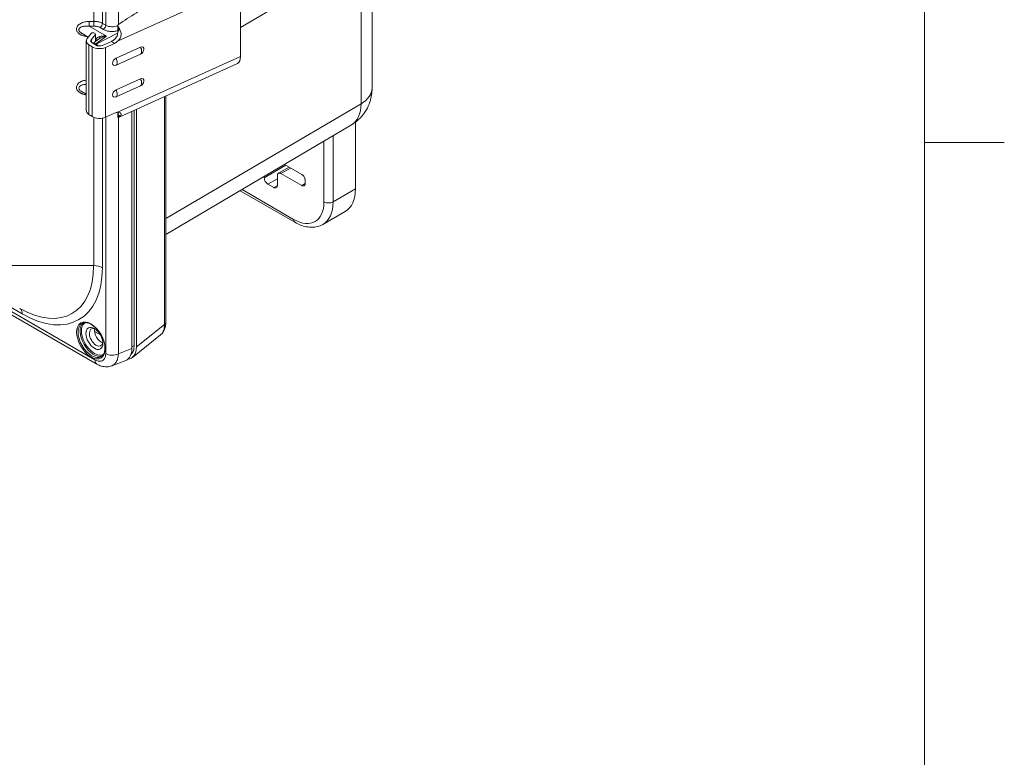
# Model space of a CAD drawing. Header units: inches. Extents: x 0 to 153, y 3 to 96.
# Tile 124 of 132: x 143.87 to 151.36, y 69.57 to 75.18. Entities that reach past the tile are written whole.
import ezdxf

# ---------------------------------------------------------------- set-up
doc = ezdxf.new("R2010")
doc.units = ezdxf.units.IN
doc.header["$LTSCALE"] = 4.5
doc.header["$MEASUREMENT"] = 0
for name, color, linetype, lineweight in [('Border (ANSI)', 7, 'Continuous', 9), ('Visible (ANSI)', 7, 'Continuous', 18), ('Visible Narrow (ANSI)', 7, 'Continuous', 5)]:
    doc.layers.add(name, color=color, linetype=linetype, lineweight=lineweight)

# ---------------------------------------------------------------- blocks, each defined once
blk = doc.blocks.new('Borders Default Border')
at = {"layer": 'Border (ANSI)'}
blk.add_line((33.5, 16.5), (33.635, 16.5), dxfattribs=at)
at = {"layer": 'Border (ANSI)', "flags": 128}
blk.add_lwpolyline([(0.5, 1), (0.5, 21), (33.5, 21), (33.5, 1), (0.5, 1)], dxfattribs=at)

msp = doc.modelspace()

# ---------------------------------------------------------------- linework, layer by layer
at = {"layer": 'Visible (ANSI)'}
for p, q in [((146.5469, 75.7831), (146.5469, 74.6626)), ((145.5458, 74.9029), (145.5458, 75.4434)), ((144.388, 75.0515), (144.3403, 75.079)), ((144.4107, 75.0799), (144.3795, 75.0409)), ((144.4418, 75.0702), (144.4115, 75.0324)), ((144.4393, 75.0796), (144.4355, 75.0821)), ((144.4432, 75.0738), (144.4432, 75.0187)), ((144.6134, 75.1168), (144.6134, 75.1392)), ((140.2259, 75.0039), (144.4533, 72.5632)), ((144.3725, 74.4923), (144.3725, 75.0227)), ((144.3919, 74.9937), (144.4168, 74.9778)), ((144.4181, 75.0073), (144.4429, 74.9915)), ((144.4668, 75.036), (144.4232, 75.0041)), ((144.4439, 75.0192), (144.4432, 75.0197)), ((144.4668, 75.036), (144.4668, 75.036)), ((144.564, 75.0192), (144.4969, 74.9888)), ((144.5877, 75.0041), (144.5187, 74.9728)), ((144.7849, 74.9757), (144.5991, 74.8915)), ((144.5991, 74.8376), (144.7849, 74.9219)), ((144.6217, 74.4431), (145.5228, 74.8515)), ((144.7849, 74.7346), (144.5991, 74.6504)), ((144.3725, 74.6161), (144.3403, 74.6346)), ((144.5991, 74.5965), (144.7849, 74.6808)), ((144.9787, 72.8829), (144.9787, 74.6049)), ((144.5877, 74.4737), (144.5187, 74.4424)), ((144.7194, 74.4874), (144.7194, 72.681)), ((144.737, 74.4953), (144.737, 72.7043)), ((144.754, 72.6945), (144.754, 74.5031)), ((144.3919, 74.4633), (144.4168, 74.4474)), ((144.6134, 74.4415), (144.6134, 74.4639)), ((146.4206, 74.404), (146.4206, 73.8961)), ((146.3916, 74.3846), (144.9787, 73.5486)), ((145.8343, 74.0162), (145.9164, 74.0613)), ((145.8803, 74.0821), (146.0119, 74.0061)), ((145.7272, 73.9795), (145.7272, 73.9915)), ((145.8263, 73.9989), (145.8263, 73.9223)), ((146.0119, 73.9223), (145.8528, 74.0142)), ((146.0384, 73.9602), (146.0384, 73.9376)), ((145.5436, 73.8828), (145.9605, 73.6421)), ((145.7998, 73.907), (145.7537, 73.9336)), ((146.3429, 73.7244), (146.1724, 73.626)), ((144.48, 72.786), (144.4363, 72.8112)), ((144.9375, 72.7854), (144.7232, 72.6142)), ((144.6151, 72.6222), (144.6151, 72.6222)), ((144.5676, 72.5503), (144.6723, 72.5913)), ((144.5676, 72.5503), (144.5676, 72.5503))]:
    msp.add_line(p, q, dxfattribs=at)
for centre, start, end in [((144.7666, 74.9622), 294.38139, 353.23673), ((144.5808, 74.878), 294.09696, 294.38139), ((144.7666, 74.7211), 294.38139, 353.23673), ((144.5808, 74.6369), 294.09696, 294.38139)]:
    msp.add_arc(centre, 0.0443, start, end, dxfattribs=at)
for centre, major_axis, ratio, start_param, end_param in [((144.9003, 75.2334), (0.6031, 0.3619), 0.11223, 1.503553, 1.990108), ((144.4244, 75.0763), (-0.015, 0), 0.57735, 3.876942, 5.849502), ((144.4282, 75.0738), (0.015, 0), 0.57735, 5.849502, 7.018535), ((144.5711, 75.0842), (0.0523, -0.0997), 0.547804, 1.464954, 1.722831), ((144.4475, 75.0227), (-0.075, 0), 0.57735, 5.849502, 7.018535), ((144.4475, 75.0227), (-0.0397, 0), 0.57735, 5.849502, 7.018535), ((144.4724, 75.0069), (-0.0397, 0), 0.57735, 0.73535, 2.236333), ((144.564, 75.0804), (-0.0447, -0.0604), 0.642029, 0.855861, 1.265354), ((144.5877, 75.0653), (0.0447, 0.0604), 0.642029, 3.997454, 4.406947), ((144.4724, 75.0069), (-0.075, 0), 0.57735, 0.73535, 2.236333), ((144.7849, 74.9488), (0.0196, 0.0266), 0.642244, 5.435979, 7.136143), ((144.5991, 74.8646), (-0.0196, -0.0266), 0.642244, 3.994551, 7.130392), ((145.4764, 74.954), (0.0464, -0.1025), 0.504171, 0, 0.838558), ((144.7849, 74.7077), (0.0196, 0.0266), 0.642244, 5.435979, 7.136143), ((144.5991, 74.6235), (-0.0196, -0.0266), 0.642244, 3.994551, 7.130392), ((144.4475, 74.4923), (-0.075, 0), 0.57735, 0, 0.73535), ((144.5877, 74.4124), (0.0447, 0.0604), 0.642029, 0.446368, 0.855861), ((144.4724, 74.4765), (-0.075, 0), 0.57735, 0.73535, 2.236333), ((144.5711, 74.5437), (-0.0523, 0.0997), 0.547804, 3.032638, 3.290514), ((146.1554, 74.0492), (0.1875, -0.3248), 0.57735, 0, 0.785398), ((144.4478, 72.7663), (-0.0366, 0.0633), 0.57735, 5.618957, 10.089007), ((144.4875, 72.7893), (-0.0366, 0.0633), 0.57735, 0.575111, 2.566481), ((144.5863, 72.759), (0.0945, -0.1636), 0.572981, 6.196576, 7.064785), ((144.6209, 72.7725), (0.0945, -0.1636), 0.572981, 6.025397, 7.064785), ((144.4889, 72.6249), (-0.0356, -0.0617), 0.57735, 0, 0.00006)]:
    msp.add_ellipse(centre, major_axis=major_axis, ratio=ratio, start_param=start_param, end_param=end_param, dxfattribs=at)
msp.add_ellipse((144.4345, 72.7586), major_axis=(0.0459, -0.0796), ratio=0.57735, dxfattribs=at)
for points, knots in [([(144.6176, 75.1479), (144.6168, 75.1473), (144.616, 75.1465), (144.6144, 75.1444), (144.6138, 75.1429), (144.6132, 75.1394), (144.6133, 75.1373), (144.6145, 75.1329), (144.6154, 75.1307), (144.6168, 75.1284), (144.617, 75.128), (144.6172, 75.1277)], [0.00652118, 0.00652118, 0.00652118, 0.00652118, 0.01886501, 0.01886501, 0.03773001, 0.03773001, 0.060911, 0.060911, 0.08409198, 0.08409198, 0.08848927, 0.08848927, 0.08848927, 0.08848927]), ([(144.5875, 75.0349), (144.5889, 75.0362), (144.5903, 75.0375), (144.5958, 75.0431), (144.5996, 75.0479), (144.6057, 75.0583), (144.6081, 75.0639), (144.6102, 75.0723), (144.6107, 75.0751), (144.611, 75.078)], [0.1019544, 0.1019544, 0.1019544, 0.1019544, 0.1209017, 0.1209017, 0.1813526, 0.1813526, 0.2418034, 0.2418034, 0.2696639, 0.2696639, 0.2696639, 0.2696639]), ([(144.611, 75.078), (144.6116, 75.0847), (144.6113, 75.0909), (144.6116, 75.099), (144.6118, 75.101), (144.6121, 75.1027)], [0.00000002, 0.00000002, 0.00000002, 0.00000002, 0.06859064, 0.06859064, 0.09729187, 0.09729187, 0.09729187, 0.09729187]), ([(144.631, 75.1022), (144.6326, 75.0986), (144.634, 75.0949), (144.6371, 75.0835), (144.6378, 75.0756), (144.6365, 75.06), (144.6335, 75.0504), (144.6251, 75.0345), (144.6186, 75.0264), (144.6112, 75.0198)], [-0.3959761, -0.3959761, -0.3959761, -0.3959761, -0.3582716, -0.3582716, -0.2836463, -0.2836463, -0.1981823, -0.1981823, -0.1002564, -0.1002564, -0.1002564, -0.1002564]), ([(146.5469, 74.6626), (146.5469, 74.647), (146.5459, 74.6305), (146.5407, 74.5953), (146.5365, 74.5766), (146.5235, 74.5374), (146.5146, 74.5169), (146.4905, 74.4756), (146.4752, 74.4549), (146.4378, 74.4165), (146.4158, 74.3989), (146.3916, 74.3846)], [4.712389, 4.712389, 4.712389, 4.712389, 4.8682344, 4.8682344, 5.0240799, 5.0240799, 5.1799254, 5.1799254, 5.3357708, 5.3357708, 5.4916163, 5.4916163, 5.4916163, 5.4916163]), ([(144.6112, 74.4793), (144.6184, 74.4793), (144.6248, 74.4776), (144.6333, 74.4723), (144.6364, 74.4683), (144.6379, 74.4614), (144.6372, 74.4577), (144.6341, 74.4525), (144.6326, 74.4508), (144.631, 74.4493)], [0.1001868, 0.1001868, 0.1001868, 0.1001868, 0.1961432, 0.1961432, 0.2821552, 0.2821552, 0.3574832, 0.3574832, 0.3958774, 0.3958774, 0.3958774, 0.3958774]), ([(144.6115, 74.4785), (144.6115, 74.4785), (144.6115, 74.4785), (144.6115, 74.4787), (144.6114, 74.479), (144.6114, 74.4793)], [0.045494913, 0.045494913, 0.045494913, 0.045494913, 0.045534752, 0.045534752, 0.051958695, 0.051958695, 0.051958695, 0.051958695]), ([(144.6172, 74.4414), (144.617, 74.4414), (144.6168, 74.4413), (144.6154, 74.441), (144.6145, 74.4408), (144.6135, 74.441), (144.6134, 74.4412), (144.6134, 74.4415)], [0.08550878, 0.08550878, 0.08550878, 0.08550878, 0.08990608, 0.08990608, 0.11308706, 0.11308706, 0.12797962, 0.12797962, 0.12797962, 0.12797962]), ([(145.8528, 74.0142), (145.8505, 74.0155), (145.8459, 74.0175), (145.8394, 74.0181), (145.8338, 74.0164), (145.8296, 74.0124), (145.8269, 74.0065), (145.8263, 74.0015), (145.8263, 73.9989)], [0, 0, 0, 0, 0.164605, 0.333667, 0.500193, 0.666606, 0.835389, 1, 1, 1, 1]), ([(145.7537, 73.9336), (145.7518, 73.9347), (145.75, 73.936), (145.7464, 73.939), (145.7446, 73.9407), (145.74, 73.9457), (145.7372, 73.9494), (145.7326, 73.9574), (145.7308, 73.9616), (145.7287, 73.9682), (145.7282, 73.9705), (145.7274, 73.9752), (145.7272, 73.9774), (145.7272, 73.9795)], [0.000001, 0.000001, 0.000001, 0.000001, 0.0265062, 0.0265062, 0.0530304, 0.0530304, 0.0996621, 0.0996621, 0.1462946, 0.1462946, 0.1728191, 0.1728191, 0.1993227, 0.1993227, 0.1993227, 0.1993227]), ([(146.0119, 74.0061), (146.0137, 74.0051), (146.0156, 74.0038), (146.0192, 74.0008), (146.021, 73.9991), (146.0256, 73.994), (146.0284, 73.9903), (146.0329, 73.9824), (146.0348, 73.9782), (146.0368, 73.9716), (146.0374, 73.9692), (146.0382, 73.9646), (146.0384, 73.9624), (146.0384, 73.9602)], [0.000001, 0.000001, 0.000001, 0.000001, 0.0265062, 0.0265062, 0.0530304, 0.0530304, 0.0996621, 0.0996621, 0.1462946, 0.1462946, 0.1728191, 0.1728191, 0.1993227, 0.1993227, 0.1993227, 0.1993227]), ([(145.8263, 73.9223), (145.8263, 73.9202), (145.8261, 73.9182), (145.8253, 73.9145), (145.8247, 73.9127), (145.8227, 73.9086), (145.8208, 73.9065), (145.8162, 73.9038), (145.8135, 73.9033), (145.8088, 73.9036), (145.8071, 73.9039), (145.8035, 73.9051), (145.8016, 73.9059), (145.7998, 73.907)], [0.000001, 0.000001, 0.000001, 0.000001, 0.0265062, 0.0265062, 0.0530304, 0.0530304, 0.0996621, 0.0996621, 0.1462946, 0.1462946, 0.1728191, 0.1728191, 0.1993227, 0.1993227, 0.1993227, 0.1993227]), ([(146.0384, 73.9376), (146.0384, 73.9355), (146.0382, 73.9335), (146.0374, 73.9298), (146.0368, 73.9281), (146.0348, 73.9239), (146.0329, 73.9218), (146.0284, 73.9191), (146.0256, 73.9186), (146.021, 73.9189), (146.0192, 73.9192), (146.0156, 73.9204), (146.0137, 73.9212), (146.0119, 73.9223)], [0.000001, 0.000001, 0.000001, 0.000001, 0.0265062, 0.0265062, 0.0530304, 0.0530304, 0.0996621, 0.0996621, 0.1462946, 0.1462946, 0.1728191, 0.1728191, 0.1993227, 0.1993227, 0.1993227, 0.1993227]), ([(145.9605, 73.6421), (145.9745, 73.6341), (145.9887, 73.6271), (146.0174, 73.6158), (146.0319, 73.6114), (146.0611, 73.6055), (146.0757, 73.604), (146.1046, 73.6043), (146.119, 73.6062), (146.1467, 73.6134), (146.16, 73.6188), (146.1724, 73.626)], [0, 0, 0, 0, 0.1570796, 0.1570796, 0.3141593, 0.3141593, 0.4712389, 0.4712389, 0.6283185, 0.6283185, 0.7853982, 0.7853982, 0.7853982, 0.7853982]), ([(144.3402, 72.873), (144.348, 72.8776), (144.3573, 72.8797), (144.3774, 72.8787), (144.388, 72.8759), (144.4095, 72.8661), (144.4204, 72.8592), (144.4416, 72.8417), (144.452, 72.8312), (144.471, 72.8076), (144.4798, 72.7945), (144.4946, 72.767), (144.5007, 72.7527), (144.5098, 72.7243), (144.5127, 72.7103), (144.5151, 72.6841), (144.5146, 72.6719), (144.5103, 72.6505), (144.5067, 72.6414), (144.4975, 72.628), (144.4923, 72.6232), (144.4864, 72.6197)], [2.356194, 2.356194, 2.356194, 2.356194, 2.713702, 2.713702, 3.038019, 3.038019, 3.349671, 3.349671, 3.661714, 3.661714, 3.975186, 3.975186, 4.289079, 4.289079, 4.602188, 4.602188, 4.913764, 4.913764, 5.22679, 5.22679, 5.497787, 5.497787, 5.497787, 5.497787]), ([(144.9787, 72.8824), (144.9786, 72.8635), (144.9755, 72.845), (144.9627, 72.813), (144.953, 72.7988), (144.94, 72.7874), (144.9393, 72.7869), (144.9386, 72.7863)], [0.0019805, 0.0019805, 0.0019805, 0.0019805, 0.2190163, 0.2190163, 0.4215712, 0.4215712, 0.4326562, 0.4326562, 0.4326562, 0.4326562]), ([(144.737, 72.7043), (144.737, 72.6905), (144.7351, 72.6776), (144.7314, 72.6665), (144.7277, 72.6553), (144.7222, 72.646), (144.7151, 72.6388), (144.7143, 72.638), (144.7135, 72.6372), (144.7126, 72.6365)], [0, 0, 0, 0, 0.1999573, 0.1999573, 0.1999573, 0.4002595, 0.4002595, 0.4002595, 0.4225263, 0.4225263, 0.4225263, 0.4225263]), ([(144.5676, 72.5503), (144.5551, 72.5454), (144.5416, 72.5428), (144.5148, 72.5422), (144.5012, 72.5442), (144.4762, 72.5516), (144.4645, 72.5568), (144.4533, 72.5632)], [0, 0, 0, 0, 0.1518542, 0.1518542, 0.3057651, 0.3057651, 0.4480556, 0.4480556, 0.4480556, 0.4480556])]:
    msp.add_open_spline(points, degree=3, knots=knots, dxfattribs=at)
for points in [[(144.6121, 75.1027), (144.6129, 75.1077), (144.6134, 75.1124), (144.6134, 75.1168)], [(144.6134, 74.4639), (144.6134, 74.4694), (144.6127, 74.4744), (144.6115, 74.4785)]]:
    msp.add_open_spline(points, degree=3, dxfattribs=at)
at = {"layer": 'Visible Narrow (ANSI)'}
for p, q in [((144.4288, 75.1716), (144.4288, 82.7848)), ((144.5204, 75.1416), (144.5204, 82.7868)), ((144.4951, 75.1563), (144.4951, 82.7788)), ((144.6166, 75.1471), (144.6166, 78.6351)), ((146.4631, 75.6647), (145.5458, 75.1258)), ((146.4631, 75.6647), (146.4631, 74.5442)), ((145.5458, 75.4434), (144.6112, 75.0198)), ((144.3951, 75.1709), (144.4288, 75.1716)), ((144.4951, 75.1563), (144.5204, 75.1416)), ((140.2104, 75.0662), (143.8854, 72.9445)), ((144.3957, 75.1347), (144.4295, 75.1353)), ((144.3957, 75.1347), (144.5264, 75.0592)), ((144.4418, 75.0177), (144.4418, 75.0702)), ((144.4488, 74.9979), (144.6112, 75.0826)), ((144.4772, 75.1245), (144.5025, 75.1099)), ((144.6128, 75.0834), (144.6128, 75.0834)), ((144.6167, 75.1018), (144.6167, 75.1018)), ((144.6172, 75.1277), (144.6172, 75.111)), ((144.6172, 75.111), (144.631, 75.1022)), ((140.2104, 75.037), (144.4385, 72.5959)), ((144.3919, 74.9937), (144.3919, 74.4633)), ((144.4115, 75.0131), (144.4115, 75.0324)), ((144.5264, 75.0592), (144.4454, 74.9999)), ((144.5877, 75.0041), (144.564, 75.0192)), ((144.4168, 74.4474), (144.4168, 74.9778)), ((144.5187, 74.9728), (144.5187, 74.4424)), ((144.6112, 74.4793), (145.5458, 74.9029)), ((144.3589, 74.6147), (144.3589, 74.6147)), ((144.9673, 72.8649), (144.9673, 74.5997)), ((144.9787, 73.6721), (146.4631, 74.5442)), ((144.6166, 74.4671), (144.6166, 74.4672)), ((144.4288, 73.3124), (144.4288, 74.4412)), ((144.4951, 73.2965), (144.4951, 74.4352)), ((144.5204, 72.6431), (144.5204, 74.4432)), ((144.6166, 72.6407), (144.6166, 74.4413)), ((144.631, 74.4493), (144.6172, 74.4581)), ((144.6172, 74.4581), (144.6172, 74.4414)), ((146.1811, 73.7976), (146.1811, 74.26)), ((146.25, 73.7976), (146.25, 74.3008)), ((145.7272, 73.9795), (145.8897, 74.0767)), ((145.8528, 74.0142), (145.9267, 74.0553)), ((145.7537, 73.9336), (145.8263, 73.9741)), ((145.5577, 73.8912), (145.9504, 73.6645)), ((145.7998, 73.907), (145.8263, 73.9218)), ((146.0119, 73.9223), (146.0384, 73.9371)), ((146.4206, 73.8961), (146.25, 73.7976)), ((144.4288, 73.3124), (143.7251, 73.3124)), ((144.9673, 72.8649), (144.754, 72.6945)), ((144.7194, 72.681), (144.6166, 72.6407)), ((144.7194, 72.6935), (144.737, 72.7043))]:
    msp.add_line(p, q, dxfattribs=at)
for centre, major_axis, ratio, start_param, end_param in [((144.3951, 75.1557), (-0.0005, 0.0262), 0.014252, 3.781609, 5.327725), ((144.4288, 75.1564), (-0.0005, 0.0262), 0.014252, 3.781609, 5.327725), ((144.4765, 75.1455), (0.0131, 0.0227), 0.57735, 3.961897, 5.497787), ((144.5019, 75.1309), (0.0131, 0.0227), 0.57735, 3.961897, 5.497787), ((144.5708, 75.1735), (0.0712, 0.0031), 0.604215, 3.900724, 5.326493), ((144.5751, 75.0826), (-0.0277, -0.0599), 0.528997, 1.736949, 2.289968), ((144.6284, 75.1168), (-0.015, 0), 0.57735, 0, 0.73535), ((144.4466, 74.9608), (-0.0288, 0.0393), 0.605022, 5.43514, 6.035449), ((144.4284, 75.0174), (0.0262, 0.0018), 0.6274, 0.391183, 0.744075), ((144.45, 74.9588), (0.0225, -0.0432), 0.504444, 1.92872, 2.377907), ((144.4592, 75.0623), (0.0133, -0.0226), 0.331978, 0.096778, 1.046328), ((144.7666, 74.9622), (0.0183, -0.0403), 0.504171, 0, 1.679626), ((144.5808, 74.878), (0.0183, -0.0403), 0.504171, 0, 1.679626), ((144.7666, 74.7211), (0.0183, -0.0403), 0.504171, 0, 1.679626), ((144.5808, 74.6369), (0.0183, -0.0403), 0.504171, 0, 1.679626), ((146.2544, 74.6626), (0.2925, 0), 0.57735, 5.506514, 6.283185), ((146.2156, 74.6871), (0.175, -0.3031), 0.57735, 0.006171, 0.785398), ((144.5751, 74.4356), (-0.0253, -0.0572), 0.588155, 2.214541, 2.653857), ((144.6284, 74.4639), (-0.015, 0), 0.57735, 0, 0.73535), ((145.9504, 73.9308), (0.1631, -0.2825), 0.57735, 5.497787, 7.068583), ((145.9849, 73.9507), (0.1875, -0.3248), 0.57735, 0, 0.785398), ((146.2156, 73.8175), (0.0488, 0), 0.57735, 3.926991, 5.497787), ((145.9849, 73.6844), (-0.0244, -0.0422), 0.57735, 5.497787, 6.283185), ((143.8659, 73.6374), (0.398, -0.6894), 0.57735, 5.497787, 7.068583), ((143.8854, 73.6486), (0.4312, -0.7468), 0.57735, 5.497787, 7.068583), ((144.4288, 73.2582), (-0.0938, 0), 0.57735, 3.926991, 4.712389), ((143.8191, 72.9062), (0.0469, 0.0812), 0.57735, 5.497787, 6.283185), ((144.4133, 72.7464), (0.0731, -0.1267), 0.57735, 3.141593, 6.283185), ((144.4292, 72.7556), (0.0731, -0.1267), 0.57735, 3.253532, 6.171246), ((144.4345, 72.7586), (0.0694, -0.1202), 0.57735, 3.130601, 6.294177), ((144.9299, 72.8829), (0.0488, 0), 0.57735, 5.585054, 6.283185), ((144.4889, 72.6249), (-0.0356, -0.0617), 0.57735, 5.497787, 6.283185), ((144.5708, 72.6722), (0.0713, 0), 0.57735, 3.926991, 5.410521)]:
    msp.add_ellipse(centre, major_axis=major_axis, ratio=ratio, start_param=start_param, end_param=end_param, dxfattribs=at)
msp.add_ellipse((144.408, 72.7433), major_axis=(0.0769, -0.1332), ratio=0.57735, dxfattribs=at)
for points, knots in [([(144.3816, 75.0552), (144.3789, 75.0555), (144.3728, 75.0563), (144.364, 75.0578), (144.355, 75.06), (144.3467, 75.0626), (144.3388, 75.0656), (144.331, 75.0693), (144.3232, 75.0738), (144.3151, 75.0796), (144.307, 75.0875), (144.3002, 75.098), (144.2968, 75.111), (144.299, 75.1247), (144.3061, 75.1369), (144.3162, 75.1469), (144.3288, 75.1552), (144.3434, 75.1618), (144.3606, 75.167), (144.3788, 75.1701), (144.3898, 75.1708), (144.3951, 75.1709)], [0.0641194, 0.0641194, 0.0641194, 0.0641194, 0.1, 0.15, 0.2, 0.25, 0.3, 0.35, 0.4, 0.45, 0.5, 0.55, 0.6, 0.65, 0.7, 0.75, 0.8, 0.85, 0.9, 0.95, 1, 1, 1, 1]), ([(144.4288, 75.1716), (144.4333, 75.1716), (144.4377, 75.1715), (144.442, 75.1712), (144.4464, 75.1709), (144.4506, 75.1704), (144.455, 75.1697), (144.4593, 75.169), (144.4638, 75.1681), (144.4683, 75.167), (144.4728, 75.1658), (144.4774, 75.1643), (144.4819, 75.1626), (144.4864, 75.1608), (144.4909, 75.1587), (144.4951, 75.1563)], [0, 0, 0, 0, 0.2, 0.2, 0.2, 0.4, 0.4, 0.4, 0.6, 0.6, 0.6, 0.8, 0.8, 0.8, 1, 1, 1, 1]), ([(144.3403, 75.079), (144.3392, 75.0797), (144.336, 75.0817), (144.3304, 75.0855), (144.3238, 75.0913), (144.3183, 75.0987), (144.3155, 75.1072), (144.3173, 75.1157), (144.3231, 75.1227), (144.3314, 75.1279), (144.3417, 75.1318), (144.3535, 75.1344), (144.3676, 75.1359), (144.3825, 75.1359), (144.3914, 75.1352), (144.3957, 75.1347)], [0.3741352, 0.3741352, 0.3741352, 0.3741352, 0.4, 0.45, 0.5, 0.55, 0.6, 0.65, 0.7, 0.75, 0.8, 0.85, 0.9, 0.95, 1, 1, 1, 1]), ([(144.4295, 75.1353), (144.4327, 75.1354), (144.4359, 75.1353), (144.439, 75.1351), (144.4421, 75.1349), (144.4452, 75.1346), (144.4483, 75.1341), (144.4514, 75.1336), (144.4546, 75.133), (144.4579, 75.1322), (144.4612, 75.1313), (144.4644, 75.1303), (144.4677, 75.129), (144.4709, 75.1278), (144.4741, 75.1263), (144.4772, 75.1245)], [0, 0, 0, 0, 0.2, 0.2, 0.2, 0.4, 0.4, 0.4, 0.6, 0.6, 0.6, 0.8, 0.8, 0.8, 1, 1, 1, 1]), ([(144.5025, 75.1099), (144.5068, 75.1074), (144.5112, 75.1054), (144.5155, 75.1036), (144.5198, 75.1019), (144.524, 75.1005), (144.5282, 75.0994), (144.5324, 75.0982), (144.5365, 75.0973), (144.5405, 75.0966), (144.5446, 75.0959), (144.5486, 75.0953), (144.5527, 75.0949), (144.5568, 75.0945), (144.5609, 75.0943), (144.5651, 75.0942), (144.5693, 75.0941), (144.5736, 75.0942), (144.5781, 75.0945), (144.5825, 75.0947), (144.587, 75.0952), (144.5916, 75.0959), (144.5962, 75.0966), (144.6009, 75.0974), (144.6057, 75.0986), (144.6077, 75.0991), (144.6097, 75.0996), (144.6118, 75.1002)], [0, 0, 0, 0, 0.1, 0.1, 0.1, 0.2, 0.2, 0.2, 0.3, 0.3, 0.3, 0.4, 0.4, 0.4, 0.5, 0.5, 0.5, 0.6, 0.6, 0.6, 0.7, 0.7, 0.7, 0.8, 0.8, 0.8, 0.8425233, 0.8425233, 0.8425233, 0.8425233]), ([(144.4454, 74.9999), (144.4453, 74.9998), (144.4452, 74.9997), (144.4451, 74.9996), (144.4451, 74.9995), (144.445, 74.9994), (144.4449, 74.9993), (144.4449, 74.9992), (144.4449, 74.999), (144.4449, 74.9989), (144.4449, 74.9988), (144.4449, 74.9987), (144.445, 74.9985), (144.445, 74.9984), (144.4451, 74.9983), (144.4452, 74.9982), (144.4453, 74.9981), (144.4454, 74.9981), (144.4455, 74.998), (144.4456, 74.9979), (144.4457, 74.9979), (144.4458, 74.9978), (144.4459, 74.9978), (144.446, 74.9977), (144.4462, 74.9977), (144.4463, 74.9977), (144.4464, 74.9976), (144.4465, 74.9976), (144.4467, 74.9976), (144.4468, 74.9976), (144.4469, 74.9976), (144.4471, 74.9976), (144.4472, 74.9976), (144.4473, 74.9976), (144.4475, 74.9976), (144.4476, 74.9976), (144.4478, 74.9976), (144.448, 74.9976), (144.4481, 74.9977), (144.4483, 74.9977), (144.4485, 74.9978), (144.4487, 74.9978), (144.4488, 74.9979)], [0, 0, 0, 0, 0.0714286, 0.0714286, 0.0714286, 0.1428571, 0.1428571, 0.1428571, 0.2142857, 0.2142857, 0.2142857, 0.2857143, 0.2857143, 0.2857143, 0.3571429, 0.3571429, 0.3571429, 0.4285714, 0.4285714, 0.4285714, 0.5, 0.5, 0.5, 0.5714286, 0.5714286, 0.5714286, 0.6428571, 0.6428571, 0.6428571, 0.7142857, 0.7142857, 0.7142857, 0.7857143, 0.7857143, 0.7857143, 0.8571429, 0.8571429, 0.8571429, 0.9285714, 0.9285714, 0.9285714, 1, 1, 1, 1]), ([(144.4469, 75.0298), (144.4468, 75.0316), (144.447, 75.0334), (144.4475, 75.0352), (144.448, 75.037), (144.4489, 75.0389), (144.4502, 75.0407), (144.4514, 75.0426), (144.4531, 75.0443), (144.4552, 75.046), (144.4573, 75.0477), (144.4597, 75.0493), (144.4626, 75.0508), (144.4655, 75.0523), (144.4687, 75.0536), (144.4723, 75.0548)], [0, 0, 0, 0, 0.2, 0.2, 0.2, 0.4, 0.4, 0.4, 0.6, 0.6, 0.6, 0.8, 0.8, 0.8, 1, 1, 1, 1]), ([(144.4469, 75.0298), (144.4471, 75.0274), (144.4474, 75.0252), (144.448, 75.0232), (144.4481, 75.0229), (144.4481, 75.0226), (144.4482, 75.0224)], [0.0000091, 0.0000091, 0.0000091, 0.0000091, 0.1455798, 0.1455798, 0.1455798, 0.1656036, 0.1656036, 0.1656036, 0.1656036]), ([(144.4723, 75.0548), (144.4752, 75.0557), (144.4782, 75.0565), (144.4812, 75.0572), (144.4842, 75.0578), (144.4873, 75.0584), (144.4906, 75.0588), (144.494, 75.0593), (144.4976, 75.0596), (144.5014, 75.0598), (144.5051, 75.06), (144.5091, 75.0601), (144.5133, 75.06), (144.5174, 75.0599), (144.5218, 75.0596), (144.5264, 75.0592)], [0.000017, 0.000017, 0.000017, 0.000017, 0.2, 0.2, 0.2, 0.4, 0.4, 0.4, 0.6, 0.6, 0.6, 0.8, 0.8, 0.8, 1, 1, 1, 1]), ([(144.4731, 75.0402), (144.4759, 75.0419), (144.4788, 75.0435), (144.4818, 75.045), (144.4848, 75.0465), (144.4878, 75.0479), (144.4911, 75.0493), (144.4944, 75.0506), (144.498, 75.0519), (144.5017, 75.0531), (144.5054, 75.0543), (144.5093, 75.0555), (144.5134, 75.0565), (144.5176, 75.0575), (144.5219, 75.0584), (144.5264, 75.0592)], [0.0000172, 0.0000172, 0.0000172, 0.0000172, 0.2, 0.2, 0.2, 0.4, 0.4, 0.4, 0.6, 0.6, 0.6, 0.8, 0.8, 0.8, 1, 1, 1, 1]), ([(144.3725, 74.612), (144.3725, 74.612), (144.3691, 74.6125), (144.3627, 74.6137), (144.3539, 74.6159), (144.3458, 74.6185), (144.3381, 74.6215), (144.3305, 74.6251), (144.323, 74.6295), (144.3151, 74.6352), (144.3073, 74.6428), (144.3005, 74.6529), (144.2968, 74.6657), (144.2987, 74.6798), (144.3059, 74.6924), (144.3164, 74.7027), (144.3294, 74.7111), (144.3444, 74.7178), (144.3596, 74.7222), (144.3691, 74.724), (144.3725, 74.7245)], [0.0996526, 0.0996526, 0.0996526, 0.0996526, 0.1, 0.15, 0.2, 0.25, 0.3, 0.35, 0.4, 0.45, 0.5, 0.55, 0.6, 0.65, 0.7, 0.75, 0.8, 0.85, 0.9, 0.9282745, 0.9282745, 0.9282745, 0.9282745]), ([(144.3403, 74.6346), (144.3392, 74.6353), (144.3359, 74.6373), (144.3305, 74.6411), (144.3241, 74.6467), (144.3186, 74.6538), (144.3155, 74.6623), (144.3171, 74.671), (144.323, 74.6782), (144.3315, 74.6836), (144.3421, 74.6875), (144.3544, 74.6902), (144.3652, 74.6912), (144.3713, 74.6914), (144.3725, 74.6914)], [0.3719382, 0.3719382, 0.3719382, 0.3719382, 0.4, 0.45, 0.5, 0.55, 0.6, 0.65, 0.7, 0.75, 0.8, 0.85, 0.9, 0.9121387, 0.9121387, 0.9121387, 0.9121387]), ([(144.9375, 72.7854), (144.9395, 72.787), (144.9498, 72.7963), (144.9637, 72.8199), (144.9676, 72.849), (144.9673, 72.8649)], [0.5554528, 0.5554528, 0.5554528, 0.5554528, 0.6, 0.8, 0.9999887, 0.9999887, 0.9999887, 0.9999887]), ([(144.4385, 72.5959), (144.4476, 72.5906), (144.456, 72.5874), (144.4638, 72.5859), (144.4715, 72.5843), (144.4788, 72.5843), (144.4849, 72.5856), (144.4911, 72.5869), (144.4962, 72.5895), (144.5005, 72.5927), (144.5048, 72.596), (144.5082, 72.5999), (144.5111, 72.6045), (144.5139, 72.6092), (144.5162, 72.6144), (144.5178, 72.6208), (144.5194, 72.6271), (144.5204, 72.6345), (144.5204, 72.6431)], [0, 0, 0, 0, 0.1666667, 0.1666667, 0.1666667, 0.3333333, 0.3333333, 0.3333333, 0.5, 0.5, 0.5, 0.6666667, 0.6666667, 0.6666667, 0.8333333, 0.8333333, 0.8333333, 1, 1, 1, 1]), ([(144.5676, 72.5503), (144.5731, 72.5524), (144.5781, 72.5553), (144.5825, 72.5586), (144.5895, 72.5639), (144.5951, 72.5703), (144.5999, 72.5778), (144.6046, 72.5853), (144.6084, 72.5939), (144.6113, 72.6042), (144.6142, 72.6146), (144.6162, 72.6269), (144.6166, 72.6407)], [0.3938693, 0.3938693, 0.3938693, 0.3938693, 0.5, 0.5, 0.5, 0.6666667, 0.6666667, 0.6666667, 0.8333333, 0.8333333, 0.8333333, 1, 1, 1, 1])]:
    msp.add_open_spline(points, degree=3, knots=knots, dxfattribs=at)
msp.add_open_spline([(144.4668, 75.036), (144.4687, 75.0374), (144.4709, 75.0388), (144.4731, 75.0402)], degree=3, dxfattribs=at)

# ---------------------------------------------------------------- block references
at = {"xscale": 4.5, "yscale": 4.5, "zscale": 4.5}
msp.add_blockref('Borders Default Border', (0, 0), dxfattribs=at)

doc.saveas('drawing.dxf')
